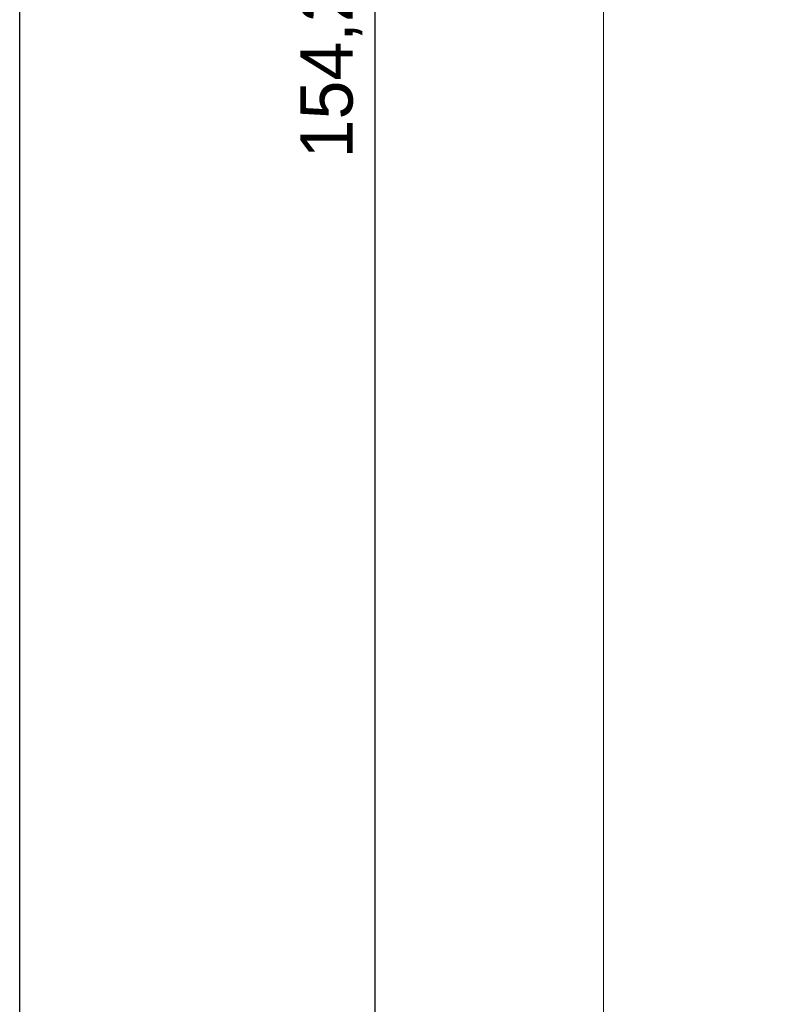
# Model space of a CAD drawing. Header units: millimetres. Extents: x 216 to 455, y 70 to 254.
# Tile 2 of 69: x 216 to 253, y 115 to 162. Entities that reach past the tile are written whole.
import ezdxf

# ---------------------------------------------------------------- set-up
doc = ezdxf.new("R2010")
doc.units = ezdxf.units.MM
doc.dimstyles.new('ISO-25', dxfattribs={"dimtxt": 2.5, "dimasz": 2.5, "dimexe": 1.25, "dimexo": 0.625, "dimtad": 1, "dimtxsty": 'Standard', "dimcen": 2.5, "dimadec": 0, "dimazin": 0, "dimtfac": 1, "dimtmove": 0, "dimatfit": 3, "dimfxl": 1, "dimarcsym": 0})

# ---------------------------------------------------------------- blocks, each defined once
blk = doc.blocks.new('*D67')
at = {"color": 0, "lineweight": -2}
for p, q in [((249.744, 237.76), (231.626, 237.76)), ((232.876, 235.26), (232.876, 86.018)), ((249.744, 83.518), (231.626, 83.518))]:
    blk.add_line(p, q, dxfattribs=at)
at = {"color": 0}
for points in [[(232.459, 235.26), (233.292, 235.26), (232.876, 237.76)], [(232.459, 86.018), (233.292, 86.018), (232.876, 83.518)]]:
    blk.add_solid(points, dxfattribs=at)
at = {"layer": 'Defpoints', "color": 0}
for p in [(250.369, 237.76), (232.876, 83.518), (250.369, 83.518)]:
    blk.add_point(p, dxfattribs=at)
at = {"color": 0, "insert": (230.792, 160.639), "char_height": 2.5, "attachment_point": 5, "rotation": 90}
blk.add_mtext('154,24', dxfattribs=at)

msp = doc.modelspace()

# ---------------------------------------------------------------- linework, layer by layer
at = {"color": 7, "linetype": 'Continuous', "lineweight": 15}
msp.add_line((243.804, 218.36), (243.804, 86.466), dxfattribs=at)
msp.add_lwpolyline([(215.89, 254.336), (454.576, 254.336), (454.576, 69.983), (215.89, 69.983)], close=True)

# ---------------------------------------------------------------- dimensions: what is measured, and where the dimension line sits
dim = msp.add_linear_dim(base=(232.876, 83.518), p1=(250.369, 237.76), p2=(250.369, 83.518), angle=90, dimstyle='ISO-25')
dim.commit()
dim.dimension.update_dxf_attribs({"geometry": '*D67', "text_midpoint": (230.792, 160.639)})

doc.saveas('drawing.dxf')
